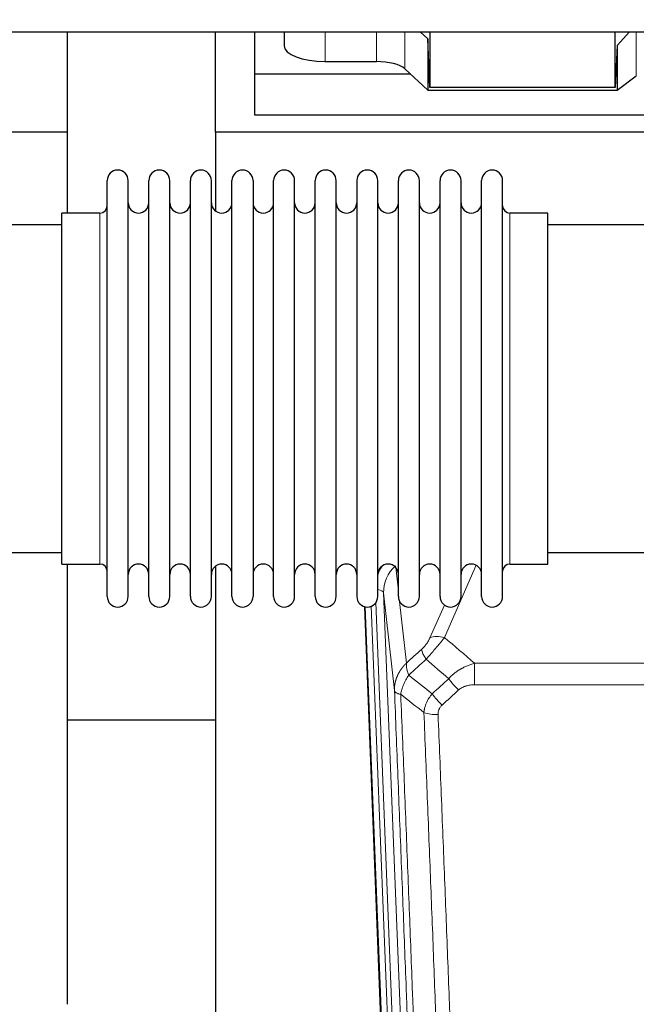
# Model space of a CAD drawing. Header units: inches. Extents: x 0 to 23760, y -13 to 16800.
# Tile 35 of 247: x 4244 to 4543, y 6329 to 6807. Entities that reach past the tile are written whole.
import ezdxf

# ---------------------------------------------------------------- set-up
doc = ezdxf.new("R2010")
doc.units = ezdxf.units.IN
doc.layers.add('254', color=7, linetype='Continuous', true_color=0xffffff)
doc.styles.add('latin_extended', font='simplex.shx')
doc.dimstyles.get("Standard").update_dxf_attribs({"dimtxt": 0.18, "dimasz": 0.18, "dimexe": 0.18, "dimexo": 0.0625, "dimgap": 0.09, "dimtad": 0, "dimtih": 1, "dimtoh": 1, "dimdec": 4, "dimzin": 0, "dimdsep": 46, "dimtxsty": 'Standard', "dimcen": 0.09, "dimadec": 0, "dimazin": 0, "dimtfac": 1, "dimtdec": 4, "dimtofl": 0, "dimtmove": 0, "dimatfit": 3, "dimfxl": 1, "dimtolj": 1, "dimtzin": 0, "dimarcsym": 0})

# ---------------------------------------------------------------- blocks, each defined once
blk = doc.blocks.new('_U3')
at = {"layer": '254', "color": 3, "linetype": 'Continuous', "lineweight": 13, "transparency": 16777216}
for p, q in [((4206.61, 7326.97), (781.79, 7326.97)), ((821.79, 6926.15), (821.79, 7186.97)), ((2269.22, 6786.15), (781.79, 6786.15))]:
    blk.add_line(p, q, dxfattribs=at)
at = {"layer": '254', "color": 3, "transparency": 16777216}
for points in [[(845.12, 7186.97), (798.46, 7186.97), (821.79, 7326.97)], [(798.46, 6926.15), (845.12, 6926.15), (821.79, 6786.15)]]:
    blk.add_solid(points, dxfattribs=at)
at = {"layer": 'Defpoints', "color": 0, "transparency": 16777216}
for p in [(821.79, 7326.97), (4246.61, 7326.97), (2309.22, 6786.15)]:
    blk.add_point(p, dxfattribs=at)
at = {"layer": '254', "color": 2, "lineweight": 13, "transparency": 16777216, "insert": (611.79, 6906.56), "char_height": 140, "attachment_point": 1, "rotation": 90, "style": 'latin_extended'}
blk.add_mtext('\\A1;541', dxfattribs=at)

msp = doc.modelspace()

# ---------------------------------------------------------------- linework, layer by layer
at = {"layer": '254', "color": 2, "linetype": 'Continuous', "lineweight": 25}
for p, q in [((4266.775, 6752.441), (4266.775, 6801.078)), ((4338.775, 6752.441), (4338.775, 6801.078)), ((4357.775, 6780.555), (4357.775, 6801.078)), ((4371.985, 6801.078), (4371.985, 6794.388)), ((4441.788, 6797.689), (4438.084, 6801.078)), ((4441.788, 6797.689), (4441.788, 6772.927)), ((4442.708, 6774.23), (4441.788, 6797.689)), ((4442.708, 6801.078), (4442.708, 6774.23)), ((4532.744, 6774.23), (4532.744, 6801.079)), ((4539.719, 6801.078), (4533.724, 6794.551)), ((4533.724, 6794.551), (4532.744, 6774.23)), ((4533.724, 6794.551), (4533.724, 6772.927)), ((4391.985, 6786.735), (4416.82, 6786.735)), ((4430.678, 6783.191), (4441.788, 6772.927)), ((4357.775, 6760.753), (4357.775, 6780.555)), ((4433.535, 6780.555), (4357.775, 6780.555)), ((4533.724, 6772.927), (4543.042, 6779.806)), ((4532.744, 6774.23), (4442.708, 6774.23)), ((4441.788, 6772.927), (4533.724, 6772.927)), ((4787.775, 6760.753), (4357.775, 6760.753)), ((4266.775, 6752.441), (3778.775, 6752.441)), ((4266.775, 6713.242), (4266.775, 6752.441)), ((4338.775, 6752.441), (4338.775, 6714.196)), ((4826.775, 6752.441), (4338.775, 6752.441)), ((4286.115, 6717.592), (4286.115, 6728.992)), ((4296.315, 6717.592), (4296.315, 6728.992)), ((4306.315, 6717.592), (4306.315, 6728.992)), ((4316.515, 6717.592), (4316.515, 6728.992)), ((4326.515, 6717.592), (4326.515, 6728.992)), ((4336.715, 6717.592), (4336.715, 6728.992)), ((4346.715, 6717.592), (4346.715, 6728.992)), ((4356.915, 6728.992), (4356.915, 6717.592)), ((4366.915, 6717.592), (4366.915, 6728.992)), ((4377.115, 6717.592), (4377.115, 6728.992)), ((4387.115, 6527.192), (4387.115, 6728.992)), ((4397.315, 6527.192), (4397.315, 6728.992)), ((4407.315, 6728.992), (4407.315, 6527.192)), ((4417.515, 6527.192), (4417.515, 6728.992)), ((4427.515, 6527.192), (4427.515, 6728.992)), ((4437.715, 6527.192), (4437.715, 6728.992)), ((4447.715, 6527.192), (4447.715, 6728.992)), ((4457.915, 6527.192), (4457.915, 6728.992)), ((4467.915, 6527.192), (4467.915, 6728.992)), ((4478.115, 6527.192), (4478.115, 6728.992)), ((4286.115, 6527.192), (4286.115, 6717.592)), ((4296.315, 6527.192), (4296.315, 6717.592)), ((4306.315, 6527.192), (4306.315, 6717.592)), ((4316.515, 6527.192), (4316.515, 6717.592)), ((4326.515, 6527.192), (4326.515, 6717.592)), ((4336.715, 6527.192), (4336.715, 6717.592)), ((4346.715, 6527.192), (4346.715, 6717.592)), ((4356.915, 6717.592), (4356.915, 6527.192)), ((4366.915, 6527.192), (4366.915, 6717.592)), ((4377.115, 6527.192), (4377.115, 6717.592)), ((4282.615, 6713.242), (4264.115, 6713.242)), ((4264.115, 6703.621), (4264.115, 6713.242)), ((4500.115, 6713.242), (4481.615, 6713.242)), ((4500.115, 6542.942), (4500.115, 6713.242)), ((4264.115, 6707.592), (4168.115, 6707.592)), ((4596.115, 6707.592), (4500.115, 6707.592)), ((4264.115, 6542.942), (4264.115, 6703.621)), ((4168.115, 6548.592), (4264.115, 6548.592)), ((4500.115, 6548.592), (4596.115, 6548.592)), ((4264.115, 6542.942), (4282.615, 6542.942)), ((4266.775, 6329.374), (4266.775, 6542.937)), ((4338.775, 6541.983), (4338.775, 6315.183)), ((4481.615, 6542.942), (4500.115, 6542.942)), ((4423.71, 6202.888), (4411.137, 6522.252)), ((4338.84, 6467.217), (4266.831, 6467.217))]:
    msp.add_line(p, q, dxfattribs=at)
at = {"layer": '254', "color": 110, "linetype": 'Continuous', "lineweight": 13}
for p, q in [((4391.985, 6801.078), (4391.985, 6786.735)), ((4416.82, 6801.078), (4416.82, 6786.735)), ((4430.678, 6801.078), (4430.678, 6783.191)), ((4543.042, 6801.078), (4543.042, 6779.806)), ((4282.615, 6703.621), (4282.615, 6713.242)), ((4481.615, 6542.942), (4481.615, 6713.242)), ((4282.615, 6542.942), (4282.615, 6703.621)), ((4426.287, 6541.223), (4427.515, 6530.136)), ((4465.282, 6542.346), (4449.902, 6507.315)), ((4420.351, 6528.97), (4433.417, 6197.076)), ((4425.599, 6481.564), (4420.351, 6528.97)), ((4424.084, 6199.63), (4411.385, 6522.193)), ((4414.32, 6522.461), (4427.078, 6198.41)), ((4416.607, 6524.285), (4429.425, 6198.703)), ((4428.104, 6524.812), (4431.414, 6494.915)), ((4442.84, 6507.165), (4449.82, 6523.064)), ((4464.528, 6494.795), (4697.701, 6494.795)), ((4464.528, 6484.364), (4464.528, 6494.795)), ((4697.701, 6484.364), (4464.528, 6484.364))]:
    msp.add_line(p, q, dxfattribs=at)
at = {"layer": '254', "color": 2, "linetype": 'Continuous', "lineweight": 25}
for centre, radius, start, end in [((4291.215, 6728.992), 5.1, 0, 180), ((4311.415, 6728.992), 5.1, 0, 180), ((4331.615, 6728.992), 5.1, 0, 180), ((4351.815, 6728.992), 5.1, 0, 180), ((4372.015, 6728.992), 5.1, 0, 180), ((4392.215, 6728.992), 5.1, 0, 180), ((4412.415, 6728.992), 5.1, 0, 180), ((4432.615, 6728.992), 5.1, 0, 180), ((4452.815, 6728.992), 5.1, 0, 180), ((4473.015, 6728.992), 5.1, 0, 180), ((4282.615, 6716.742), 3.5, 270, 0), ((4301.315, 6718.242), 5, 180, 0), ((4321.515, 6718.242), 5, 180, 0), ((4341.715, 6718.242), 5, 180, 0), ((4361.915, 6718.242), 5, 180, 0), ((4382.115, 6718.242), 5, 180, 0), ((4402.315, 6718.242), 5, 180, 0), ((4422.515, 6718.242), 5, 180, 0), ((4442.715, 6718.242), 5, 180, 0), ((4462.915, 6718.242), 5, 180, 0), ((4481.615, 6716.742), 3.5, 180, 270), ((4282.615, 6539.442), 3.5, 0, 90), ((4301.315, 6537.942), 5, 0, 180), ((4321.515, 6537.942), 5, 0, 180), ((4341.715, 6537.942), 5, 0, 180), ((4361.915, 6537.942), 5, 0, 180), ((4382.115, 6537.942), 5, 0, 180), ((4402.315, 6537.942), 5, 0, 180), ((4422.515, 6537.942), 5, 0, 180), ((4442.715, 6537.942), 5, 0, 180), ((4462.915, 6537.942), 5, 0, 180), ((4481.615, 6539.442), 3.5, 90, 180), ((4291.215, 6527.192), 5.1, 180, 0), ((4311.415, 6527.192), 5.1, 180, 0), ((4331.615, 6527.192), 5.1, 180, 0), ((4351.815, 6527.192), 5.1, 180, 0), ((4372.015, 6527.192), 5.1, 180, 0), ((4392.215, 6527.192), 5.1, 180, 0), ((4412.415, 6527.192), 5.1, 180, 0), ((4432.615, 6527.192), 5.1, 180, 0), ((4452.815, 6527.192), 5.1, 180, 0), ((4473.015, 6527.192), 5.1, 180, 0)]:
    msp.add_arc(centre, radius, start, end, dxfattribs=at)
for centre, major_axis, start_param in [((4391.985, 6794.388), (-20, 0), 0.0000123), ((4416.82, 6780.994), (15, 0), 0.392691)]:
    msp.add_ellipse(centre, major_axis=major_axis, ratio=0.3826834, start_param=start_param, end_param=1.5707963, dxfattribs=at)
at = {"layer": '254', "color": 110, "linetype": 'Continuous', "lineweight": 13}
for centre, major_axis, ratio, start_param, end_param in [((4440.378, 6531.315), (24.034, -0.11), 0.8859493, 2.6223803, 2.8322909), ((4440.378, 6529.468), (20.033, -0.591), 0.8872905, 2.3837407, 3.2028538), ((4416.359, 6528.749), (3.997, 0.157), 0.4614673, 0.0341943, 1.2593116), ((4449.902, 6501.144), (-9.156, 4.02), 0.5833249, 4.9631119, 5.806783), ((4445.814, 6495.545), (6.719, -7.407), 0.3029797, 3.5431496, 4.2886573), ((4456.77, 6486.158), (6.736, -7.391), 0.3030979, 4.2875497, 5.03344), ((4448.761, 6478.866), (6.729, -7.397), 0.3051216, 4.2889758, 5.0360109), ((4446.789, 6474.273), (-9.992, -0.404), 0.431453, 0.7935197, 1.5533391)]:
    msp.add_ellipse(centre, major_axis=major_axis, ratio=ratio, start_param=start_param, end_param=end_param, dxfattribs=at)
at = {"layer": '254', "color": 2, "linetype": 'Continuous', "lineweight": 25}
msp.add_open_spline([(3378.338, 6801.078), (3400.215, 6801.078), (3440.326, 6801.078), (3495.029, 6801.078), (3538.924, 6801.078), (3574.763, 6801.078), (3637.495, 6801.078), (3763.971, 6801.078), (4013.862, 6801.078), (4460.826, 6801.078), (5136.598, 6801.078), (5812.37, 6801.078), (6269.177, 6801.078), (6441.184, 6801.078), (6496.859, 6801.078), (6546.072, 6801.078), (6594.242, 6801.078), (6647.574, 6801.078), (6714.841, 6801.078), (6764.332, 6801.078), (6791.4, 6801.078)], degree=3, knots=[0, 0, 0, 0, 0.0192292, 0.0352568, 0.0480829, 0.057812, 0.0667581, 0.1032233, 0.1689813, 0.2864063, 0.4960938, 0.7629688, 0.8803938, 0.8976161, 0.9141589, 0.9293306, 0.9408733, 0.9564991, 0.976208, 1, 1, 1, 1], dxfattribs=at)
at = {"layer": '254', "color": 110, "linetype": 'Continuous', "lineweight": 13}
for points, knots in [([(4442.84, 6507.165), (4442.815, 6507.108), (4442.789, 6507.05), (4442.736, 6506.934), (4442.709, 6506.876), (4442.626, 6506.7), (4442.569, 6506.582), (4442.39, 6506.227), (4442.261, 6505.988), (4442.053, 6505.625), (4441.981, 6505.503), (4441.87, 6505.32), (4441.813, 6505.228), (4441.754, 6505.135), (4441.715, 6505.074), (4441.695, 6505.043), (4441.516, 6504.765), (4441.349, 6504.52), (4440.998, 6504.034), (4440.814, 6503.792), (4440.574, 6503.494), (4440.501, 6503.404), (4440.427, 6503.315), (4440.377, 6503.256), (4440.352, 6503.226), (4440.227, 6503.078), (4440.126, 6502.962), (4439.819, 6502.619), (4439.611, 6502.398), (4439.187, 6501.972), (4438.972, 6501.766), (4438.753, 6501.567)], [0, 0, 0, 0, 0.03125, 0.03125, 0.0625, 0.0625, 0.125, 0.125, 0.25, 0.25, 0.3125, 0.3125, 0.34375, 0.359375, 0.359375, 0.375, 0.375, 0.5, 0.5, 0.625, 0.625, 0.65625, 0.671875, 0.671875, 0.6875, 0.6875, 0.75, 0.75, 0.875, 0.875, 1, 1, 1, 1]), ([(4441.006, 6496.735), (4441.39, 6497.173), (4442.16, 6498.058), (4442.936, 6498.957), (4443.52, 6499.637), (4443.715, 6499.865), (4443.959, 6500.151), (4444.008, 6500.208), (4444.105, 6500.323), (4444.252, 6500.495), (4444.397, 6500.666), (4444.881, 6501.236), (4445.265, 6501.69), (4446.024, 6502.593), (4446.4, 6503.042), (4446.864, 6503.601), (4446.957, 6503.712), (4447.141, 6503.935), (4447.416, 6504.267), (4447.687, 6504.594), (4448.221, 6505.243), (4448.569, 6505.669), (4449.078, 6506.295), (4449.246, 6506.502), (4449.494, 6506.81), (4449.577, 6506.912), (4449.74, 6507.114), (4449.821, 6507.215), (4449.902, 6507.315)], [0, 0, 0, 0, 0.125, 0.25, 0.25, 0.3125, 0.3125, 0.328125, 0.328125, 0.34375, 0.375, 0.375, 0.5, 0.5, 0.625, 0.625, 0.65625, 0.65625, 0.6875, 0.75, 0.75, 0.875, 0.875, 0.9375, 0.9375, 0.96875, 0.96875, 1, 1, 1, 1]), ([(4425.599, 6481.564), (4425.598, 6481.584), (4425.597, 6481.623), (4425.595, 6481.683), (4425.593, 6481.743), (4425.592, 6481.803), (4425.591, 6481.862), (4425.59, 6481.922), (4425.589, 6481.982), (4425.588, 6482.041), (4425.588, 6482.101), (4425.588, 6482.161), (4425.589, 6482.22), (4425.589, 6482.28), (4425.59, 6482.339), (4425.591, 6482.399), (4425.592, 6482.459), (4425.593, 6482.518), (4425.595, 6482.578), (4425.597, 6482.637), (4425.599, 6482.697), (4425.602, 6482.756), (4425.604, 6482.816), (4425.607, 6482.875), (4425.61, 6482.934), (4425.613, 6482.994), (4425.617, 6483.053), (4425.621, 6483.112), (4425.625, 6483.172), (4425.629, 6483.231), (4425.633, 6483.29), (4425.638, 6483.35), (4425.643, 6483.409), (4425.648, 6483.468), (4425.653, 6483.527), (4425.659, 6483.586), (4425.665, 6483.645), (4425.671, 6483.704), (4425.677, 6483.763), (4425.684, 6483.822), (4425.69, 6483.881), (4425.697, 6483.94), (4425.704, 6483.999), (4425.712, 6484.058), (4425.719, 6484.117), (4425.727, 6484.176), (4425.735, 6484.235), (4425.743, 6484.293), (4425.752, 6484.352), (4425.761, 6484.411), (4425.77, 6484.469), (4425.779, 6484.528), (4425.788, 6484.586), (4425.798, 6484.645), (4425.807, 6484.703), (4425.817, 6484.762), (4425.828, 6484.82), (4425.838, 6484.878), (4425.849, 6484.936), (4425.86, 6484.995), (4425.871, 6485.053), (4425.882, 6485.111), (4425.893, 6485.169), (4425.905, 6485.227), (4425.917, 6485.285), (4425.929, 6485.343), (4425.942, 6485.401), (4425.954, 6485.459), (4425.967, 6485.517), (4425.98, 6485.574), (4425.993, 6485.632), (4426.007, 6485.69), (4426.02, 6485.747), (4426.034, 6485.805), (4426.048, 6485.862), (4426.062, 6485.92), (4426.077, 6485.977), (4426.091, 6486.034), (4426.106, 6486.092), (4426.121, 6486.149), (4426.137, 6486.206), (4426.152, 6486.263), (4426.168, 6486.32), (4426.184, 6486.377), (4426.2, 6486.434), (4426.216, 6486.491), (4426.232, 6486.548), (4426.249, 6486.604), (4426.266, 6486.661), (4426.283, 6486.717), (4426.3, 6486.774), (4426.318, 6486.83), (4426.335, 6486.887), (4426.353, 6486.943), (4426.371, 6487), (4426.39, 6487.056), (4426.408, 6487.112), (4426.427, 6487.168), (4426.445, 6487.224), (4426.464, 6487.28), (4426.484, 6487.336), (4426.503, 6487.392), (4426.523, 6487.447), (4426.542, 6487.503), (4426.562, 6487.559), (4426.583, 6487.614), (4426.603, 6487.67), (4426.624, 6487.725), (4426.644, 6487.78), (4426.665, 6487.836), (4426.686, 6487.891), (4426.708, 6487.946), (4426.729, 6488.001), (4426.751, 6488.056), (4426.773, 6488.111), (4426.795, 6488.166), (4426.817, 6488.22), (4426.839, 6488.275), (4426.862, 6488.329), (4426.885, 6488.384), (4426.908, 6488.438), (4426.931, 6488.493), (4426.954, 6488.547), (4426.978, 6488.601), (4427.001, 6488.655), (4427.025, 6488.709), (4427.049, 6488.763), (4427.073, 6488.817), (4427.098, 6488.871), (4427.122, 6488.925), (4427.147, 6488.978), (4427.172, 6489.032), (4427.197, 6489.085), (4427.222, 6489.139), (4427.248, 6489.192), (4427.273, 6489.245), (4427.299, 6489.298), (4427.325, 6489.351), (4427.351, 6489.404), (4427.377, 6489.457), (4427.404, 6489.51), (4427.43, 6489.562), (4427.457, 6489.615), (4427.484, 6489.667), (4427.511, 6489.72), (4427.539, 6489.772), (4427.566, 6489.824), (4427.594, 6489.877), (4427.622, 6489.929), (4427.649, 6489.981), (4427.678, 6490.033), (4427.706, 6490.084), (4427.734, 6490.136), (4427.763, 6490.188), (4427.792, 6490.239), (4427.821, 6490.291), (4427.85, 6490.342), (4427.879, 6490.393), (4427.908, 6490.444), (4427.938, 6490.495), (4427.968, 6490.546), (4427.997, 6490.597), (4428.027, 6490.648), (4428.058, 6490.699), (4428.088, 6490.749), (4428.118, 6490.8), (4428.149, 6490.85), (4428.18, 6490.9), (4428.211, 6490.951), (4428.242, 6491.001), (4428.273, 6491.051), (4428.304, 6491.101), (4428.336, 6491.15), (4428.368, 6491.2), (4428.4, 6491.25), (4428.432, 6491.299), (4428.464, 6491.349), (4428.496, 6491.398), (4428.528, 6491.447), (4428.561, 6491.496), (4428.594, 6491.545), (4428.627, 6491.594), (4428.66, 6491.643), (4428.693, 6491.692), (4428.726, 6491.74), (4428.759, 6491.789), (4428.793, 6491.837), (4428.827, 6491.886), (4428.861, 6491.934), (4428.895, 6491.982), (4428.929, 6492.03), (4428.963, 6492.078), (4428.997, 6492.126), (4429.032, 6492.173), (4429.067, 6492.221), (4429.101, 6492.268), (4429.136, 6492.316), (4429.171, 6492.363), (4429.207, 6492.41), (4429.242, 6492.457), (4429.277, 6492.504), (4429.313, 6492.551), (4429.349, 6492.598), (4429.385, 6492.644), (4429.421, 6492.691), (4429.457, 6492.737), (4429.493, 6492.783), (4429.529, 6492.83), (4429.566, 6492.876), (4429.603, 6492.922), (4429.639, 6492.967), (4429.676, 6493.013), (4429.713, 6493.059), (4429.75, 6493.104), (4429.788, 6493.15), (4429.825, 6493.195), (4429.862, 6493.24), (4429.9, 6493.285), (4429.938, 6493.33), (4429.976, 6493.375), (4430.014, 6493.42), (4430.052, 6493.465), (4430.09, 6493.509), (4430.128, 6493.554), (4430.167, 6493.598), (4430.205, 6493.642), (4430.244, 6493.686), (4430.283, 6493.73), (4430.322, 6493.774), (4430.361, 6493.818), (4430.4, 6493.861), (4430.439, 6493.905), (4430.479, 6493.948), (4430.518, 6493.992), (4430.558, 6494.035), (4430.597, 6494.078), (4430.637, 6494.121), (4430.677, 6494.164), (4430.717, 6494.207), (4430.757, 6494.249), (4430.797, 6494.292), (4430.838, 6494.334), (4430.878, 6494.376), (4430.919, 6494.418), (4430.96, 6494.46), (4431, 6494.502), (4431.041, 6494.544), (4431.082, 6494.586), (4431.123, 6494.627), (4431.164, 6494.669), (4431.206, 6494.71), (4431.247, 6494.752), (4431.288, 6494.793), (4431.33, 6494.834), (4431.372, 6494.875), (4431.4, 6494.902), (4431.414, 6494.915)], [0, 0, 0, 0, 0.0042303, 0.0084583, 0.0126838, 0.016907, 0.0211277, 0.0253461, 0.0295621, 0.0337757, 0.037987, 0.0421959, 0.0464023, 0.0506064, 0.0548082, 0.0590075, 0.0632045, 0.0673991, 0.0715913, 0.0757811, 0.0799686, 0.0841537, 0.0883364, 0.0925167, 0.0966947, 0.1008703, 0.1050435, 0.1092144, 0.1133829, 0.117549, 0.1217128, 0.1258741, 0.1300332, 0.1341898, 0.1383441, 0.1424961, 0.1466456, 0.1507929, 0.1549377, 0.1590802, 0.1632203, 0.1673581, 0.1714935, 0.1756266, 0.1797573, 0.1838856, 0.1880116, 0.1921352, 0.1962565, 0.2003755, 0.204492, 0.2086063, 0.2127182, 0.2168277, 0.2209349, 0.2250397, 0.2291422, 0.2332423, 0.2373401, 0.2414356, 0.2455287, 0.2496195, 0.2537079, 0.257794, 0.2618777, 0.2659591, 0.2700382, 0.2741149, 0.2781893, 0.2822614, 0.2863311, 0.2903985, 0.2944635, 0.2985262, 0.3025866, 0.3066447, 0.3107004, 0.3147538, 0.3188048, 0.3228536, 0.3269, 0.3309441, 0.3349858, 0.3390253, 0.3430624, 0.3470972, 0.3511296, 0.3551598, 0.3591876, 0.3632131, 0.3672363, 0.3712571, 0.3752757, 0.3792919, 0.3833058, 0.3873174, 0.3913267, 0.3953337, 0.3993384, 0.4033407, 0.4073408, 0.4113385, 0.4153339, 0.419327, 0.4233179, 0.4273064, 0.4312926, 0.4352765, 0.4392581, 0.4432373, 0.4472143, 0.451189, 0.4551614, 0.4591315, 0.4630993, 0.4670648, 0.471028, 0.4749889, 0.4789475, 0.4829038, 0.4868578, 0.4908095, 0.494759, 0.4987061, 0.502651, 0.5065936, 0.5105338, 0.5144718, 0.5184076, 0.522341, 0.5262721, 0.530201, 0.5341276, 0.5380519, 0.5419739, 0.5458936, 0.5498111, 0.5537262, 0.5576392, 0.5615498, 0.5654581, 0.5693642, 0.573268, 0.5771696, 0.5810688, 0.5849658, 0.5888606, 0.592753, 0.5966432, 0.6005311, 0.6044168, 0.6083002, 0.6121813, 0.6160602, 0.6199368, 0.6238111, 0.6276832, 0.6315531, 0.6354206, 0.6392859, 0.643149, 0.6470098, 0.6508684, 0.6547247, 0.6585787, 0.6624305, 0.66628, 0.6701273, 0.6739724, 0.6778152, 0.6816557, 0.685494, 0.6893301, 0.6931639, 0.6969955, 0.7008248, 0.7046519, 0.7084768, 0.7122994, 0.7161198, 0.7199379, 0.7237539, 0.7275675, 0.731379, 0.7351882, 0.7389952, 0.7427999, 0.7466024, 0.7504027, 0.7542008, 0.7579966, 0.7617902, 0.7655816, 0.7693708, 0.7731577, 0.7769424, 0.7807249, 0.7845052, 0.7882833, 0.7920591, 0.7958327, 0.7996042, 0.8033734, 0.8071403, 0.8109051, 0.8146677, 0.818428, 0.8221862, 0.8259421, 0.8296958, 0.8334474, 0.8371967, 0.8409438, 0.8446887, 0.8484314, 0.8521719, 0.8559102, 0.8596463, 0.8633802, 0.867112, 0.8708415, 0.8745688, 0.8782939, 0.8820169, 0.8857376, 0.8894562, 0.8931726, 0.8968867, 0.9005987, 0.9043086, 0.9080162, 0.9117216, 0.9154249, 0.919126, 0.9228249, 0.9265216, 0.9302161, 0.9339085, 0.9375987, 0.9412867, 0.9449725, 0.9486562, 0.9523377, 0.956017, 0.9596942, 0.9633691, 0.967042, 0.9707126, 0.9743811, 0.9780474, 0.9817116, 0.9853736, 0.9890334, 0.9926911, 0.9963466, 1, 1, 1, 1]), ([(4432.519, 6489.029), (4432.413, 6489.313), (4432.312, 6489.595), (4432.125, 6490.152), (4432.038, 6490.427), (4431.878, 6490.97), (4431.806, 6491.237), (4431.677, 6491.761), (4431.62, 6492.017), (4431.524, 6492.518), (4431.484, 6492.762), (4431.421, 6493.237), (4431.399, 6493.466), (4431.358, 6494.132), (4431.367, 6494.543), (4431.414, 6494.915)], [0, 0, 0, 0, 0.125, 0.125, 0.25, 0.25, 0.375, 0.375, 0.5, 0.5, 0.625, 0.625, 0.75, 0.75, 1, 1, 1, 1]), ([(4451.952, 6487.344), (4452.152, 6487.573), (4452.358, 6487.798), (4452.675, 6488.13), (4452.782, 6488.24), (4452.999, 6488.457), (4453.108, 6488.564), (4453.661, 6489.095), (4454.122, 6489.502), (4455.079, 6490.279), (4455.575, 6490.651), (4456.217, 6491.093), (4456.346, 6491.18), (4456.542, 6491.31), (4456.608, 6491.353), (4456.739, 6491.438), (4456.805, 6491.48), (4457.136, 6491.69), (4457.471, 6491.893), (4457.811, 6492.089), (4457.947, 6492.167), (4458.015, 6492.205), (4458.221, 6492.32), (4458.358, 6492.395), (4458.772, 6492.616), (4459.049, 6492.757), (4459.887, 6493.166), (4460.452, 6493.418), (4461.595, 6493.88), (4462.173, 6494.09), (4463.341, 6494.473), (4463.932, 6494.644), (4464.528, 6494.795)], [0, 0, 0, 0, 0.0625, 0.0625, 0.09375, 0.09375, 0.125, 0.125, 0.25, 0.25, 0.375, 0.375, 0.40625, 0.40625, 0.421875, 0.421875, 0.4375, 0.4375, 0.5, 0.515625, 0.515625, 0.53125, 0.53125, 0.5625, 0.5625, 0.625, 0.625, 0.75, 0.75, 0.875, 0.875, 1, 1, 1, 1]), ([(4428.654, 6479.783), (4428.783, 6480.528), (4428.962, 6481.29), (4429.418, 6482.835), (4429.696, 6483.617), (4430.183, 6484.79), (4430.358, 6485.182), (4430.73, 6485.963), (4430.928, 6486.352), (4431.554, 6487.514), (4432.016, 6488.28), (4432.519, 6489.029)], [0, 0, 0, 0, 0.25, 0.25, 0.5, 0.5, 0.625, 0.625, 0.75, 0.75, 1, 1, 1, 1]), ([(4456.77, 6481.889), (4456.895, 6482.003), (4457.025, 6482.114), (4457.227, 6482.273), (4457.295, 6482.325), (4457.433, 6482.427), (4457.502, 6482.477), (4457.855, 6482.719), (4458.149, 6482.894), (4458.759, 6483.213), (4459.075, 6483.356), (4459.483, 6483.516), (4459.565, 6483.547), (4459.73, 6483.607), (4459.812, 6483.636), (4460.06, 6483.72), (4460.227, 6483.772), (4460.728, 6483.917), (4461.065, 6483.998), (4461.745, 6484.136), (4462.087, 6484.191), (4462.777, 6484.279), (4463.124, 6484.311), (4463.823, 6484.354), (4464.175, 6484.364), (4464.528, 6484.364)], [0, 0, 0, 0, 0.0625, 0.0625, 0.09375, 0.09375, 0.125, 0.125, 0.25, 0.25, 0.375, 0.375, 0.40625, 0.40625, 0.4375, 0.4375, 0.5, 0.5, 0.625, 0.625, 0.75, 0.75, 0.875, 0.875, 1, 1, 1, 1]), ([(4437.794, 6158.895), (4437.349, 6171.743), (4436.443, 6197.594), (4435.036, 6236.838), (4434.066, 6263.311), (4433.512, 6278.291), (4433.45, 6279.956), (4433.326, 6283.29), (4433.14, 6288.293), (4432.704, 6299.992), (4432.325, 6310.061), (4432.007, 6318.474), (4431.943, 6320.158), (4431.816, 6323.528), (4431.624, 6328.586), (4431.173, 6340.41), (4430.783, 6350.582), (4429.997, 6370.977), (4428.934, 6398.305), (4427.293, 6439.699), (4426.169, 6467.564), (4425.599, 6481.564)], [0, 0, 0, 0, 0.125, 0.25, 0.375, 0.375, 0.390625, 0.390625, 0.40625, 0.4375, 0.5, 0.5, 0.515625, 0.515625, 0.53125, 0.5625, 0.625, 0.625, 0.75, 0.875, 1, 1, 1, 1]), ([(4425.599, 6481.564), (4425.628, 6481.36), (4425.718, 6481.164), (4425.941, 6480.89), (4426.03, 6480.802), (4426.236, 6480.633), (4426.353, 6480.552), (4426.615, 6480.398), (4426.759, 6480.326), (4427.073, 6480.19), (4427.243, 6480.127), (4427.607, 6480.011), (4427.801, 6479.957), (4428.211, 6479.862), (4428.428, 6479.82), (4428.654, 6479.783)], [0, 0, 0, 0, 0.25, 0.25, 0.375, 0.375, 0.5, 0.5, 0.625, 0.625, 0.75, 0.75, 0.875, 0.875, 1, 1, 1, 1]), ([(4428.654, 6479.783), (4429.226, 6465.73), (4430.353, 6437.759), (4431.998, 6396.208), (4433.065, 6368.777), (4433.853, 6348.304), (4434.244, 6338.093), (4434.696, 6326.224), (4434.888, 6321.147), (4435.016, 6317.765), (4435.08, 6316.074), (4435.399, 6307.629), (4435.779, 6297.522), (4436.217, 6285.778), (4436.403, 6280.756), (4436.527, 6277.409), (4436.589, 6275.737), (4437.145, 6260.701), (4438.118, 6234.126), (4439.529, 6194.733), (4440.437, 6168.783), (4440.883, 6155.887)], [0, 0, 0, 0, 0.125, 0.25, 0.375, 0.375, 0.4375, 0.46875, 0.484375, 0.484375, 0.5, 0.5, 0.5625, 0.59375, 0.609375, 0.609375, 0.625, 0.625, 0.75, 0.875, 1, 1, 1, 1]), ([(4439.906, 6470.916), (4439.942, 6471.31), (4439.996, 6471.704), (4440.084, 6472.199), (4440.102, 6472.298), (4440.142, 6472.496), (4440.163, 6472.595), (4440.228, 6472.892), (4440.276, 6473.089), (4440.433, 6473.68), (4440.675, 6474.464), (4440.982, 6475.24), (4441.238, 6475.819), (4441.35, 6476.06), (4441.469, 6476.3), (4441.517, 6476.395), (4441.541, 6476.443), (4441.614, 6476.587), (4441.664, 6476.682), (4441.918, 6477.157), (4442.137, 6477.53), (4442.602, 6478.266), (4443.096, 6478.989), (4443.648, 6479.689), (4443.939, 6480.034)], [0, 0, 0, 0, 0.125, 0.125, 0.15625, 0.15625, 0.1875, 0.1875, 0.25, 0.25, 0.375, 0.5, 0.5, 0.5625, 0.578125, 0.578125, 0.59375, 0.59375, 0.625, 0.625, 0.75, 0.75, 0.875, 1, 1, 1, 1]), ([(4446.789, 6469.955), (4446.781, 6470.169), (4446.783, 6470.382), (4446.8, 6470.648), (4446.804, 6470.701), (4446.814, 6470.808), (4446.819, 6470.861), (4446.839, 6471.02), (4446.854, 6471.125), (4446.909, 6471.439), (4446.958, 6471.645), (4447.078, 6472.052), (4447.15, 6472.253), (4447.276, 6472.55), (4447.322, 6472.648), (4447.394, 6472.794), (4447.419, 6472.842), (4447.47, 6472.938), (4447.496, 6472.986), (4447.631, 6473.223), (4447.749, 6473.406), (4448.005, 6473.759), (4448.143, 6473.929), (4448.438, 6474.257), (4448.595, 6474.415), (4448.761, 6474.567)], [0, 0, 0, 0, 0.125, 0.125, 0.15625, 0.15625, 0.1875, 0.1875, 0.25, 0.25, 0.375, 0.375, 0.5, 0.5, 0.5625, 0.5625, 0.59375, 0.59375, 0.625, 0.625, 0.75, 0.75, 0.875, 0.875, 1, 1, 1, 1]), ([(4451.88, 6152.318), (4451.442, 6165.016), (4450.55, 6190.561), (4449.628, 6216.408), (4448.925, 6235.906), (4448.689, 6242.424), (4448.213, 6255.498), (4447.973, 6262.054), (4447.246, 6281.778), (4446.754, 6294.999), (4446.13, 6311.613), (4446.005, 6314.94), (4445.753, 6321.602), (4445.374, 6331.607), (4444.991, 6341.649), (4444.22, 6361.782), (4443.176, 6388.756), (4441.566, 6429.608), (4440.464, 6457.103), (4439.906, 6470.916)], [0, 0, 0, 0, 0.125, 0.25, 0.25, 0.3125, 0.3125, 0.375, 0.375, 0.5, 0.5, 0.53125, 0.53125, 0.5625, 0.625, 0.625, 0.75, 0.875, 1, 1, 1, 1]), ([(4446.789, 6469.955), (4447.347, 6456.125), (4448.447, 6428.594), (4450.055, 6387.691), (4451.097, 6360.682), (4451.868, 6340.524), (4452.25, 6330.469), (4452.629, 6320.451), (4452.88, 6313.781), (4453.005, 6310.449), (4453.629, 6293.814), (4454.12, 6280.577), (4454.845, 6260.828), (4455.085, 6254.264), (4455.561, 6241.173), (4455.797, 6234.646), (4456.499, 6215.123), (4457.42, 6189.244), (4458.31, 6163.666), (4458.748, 6150.952)], [0, 0, 0, 0, 0.125, 0.25, 0.375, 0.375, 0.4375, 0.46875, 0.46875, 0.5, 0.5, 0.625, 0.625, 0.6875, 0.6875, 0.75, 0.75, 0.875, 1, 1, 1, 1])]:
    msp.add_open_spline(points, degree=3, knots=knots, dxfattribs=at)
for points in [[(4449.902, 6507.315), (4454.781, 6503.144), (4459.656, 6498.971), (4464.528, 6494.795)], [(4431.414, 6494.915), (4433.86, 6497.131), (4436.307, 6499.348), (4438.753, 6501.567)], [(4441.006, 6496.735), (4438.178, 6494.164), (4435.348, 6491.595), (4432.519, 6489.029)], [(4451.952, 6487.344), (4448.306, 6490.476), (4444.657, 6493.606), (4441.006, 6496.735)], [(4432.519, 6489.029), (4436.324, 6486.026), (4440.13, 6483.027), (4443.939, 6480.034)], [(4443.939, 6480.034), (4446.61, 6482.468), (4449.281, 6484.905), (4451.952, 6487.344)], [(4439.906, 6470.916), (4436.153, 6473.867), (4432.403, 6476.823), (4428.654, 6479.783)], [(4456.77, 6481.889), (4454.101, 6479.446), (4451.431, 6477.006), (4448.761, 6474.567)]]:
    msp.add_open_spline(points, degree=3, dxfattribs=at)

# ---------------------------------------------------------------- dimensions: what is measured, and where the dimension line sits
at = {"layer": '254', "color": 2, "linetype": 'Continuous', "lineweight": 13}
dim = msp.add_linear_dim(base=(821.789, 7326.97), p1=(2309.221, 6786.147), p2=(4246.614, 7326.97), angle=90, dimstyle='Standard', override={"dimscale": 40, "dimtxt": 3.5, "dimasz": 3.5, "dimexe": 1, "dimexo": 1, "dimgap": 1.75, "dimtad": 1, "dimtih": 0, "dimtoh": 0, "dimdec": 0, "dimlfac": 1, "dimzin": 8, "dimdsep": 46, "dimlunit": 2, "dimtxsty": 'latin_extended', "dimsah": 1, "dimse1": 0, "dimse2": 0, "dimsd1": 0, "dimsd2": 0, "dimclrd": 3, "dimclre": 3, "dimclrt": 2, "dimtol": 0, "dimtm": -0.1, "dimtfac": 0.714286, "dimtdec": 3, "dimtofl": 1, "dimtmove": 0, "dimtzin": 8, "dimlwd": 13, "dimlwe": 13}, dxfattribs=at)
dim.commit()
dim.dimension.update_dxf_attribs({"geometry": '_U3', "text_midpoint": (821.789, 7056.558), "dimtype": 160})

doc.saveas('drawing.dxf')
